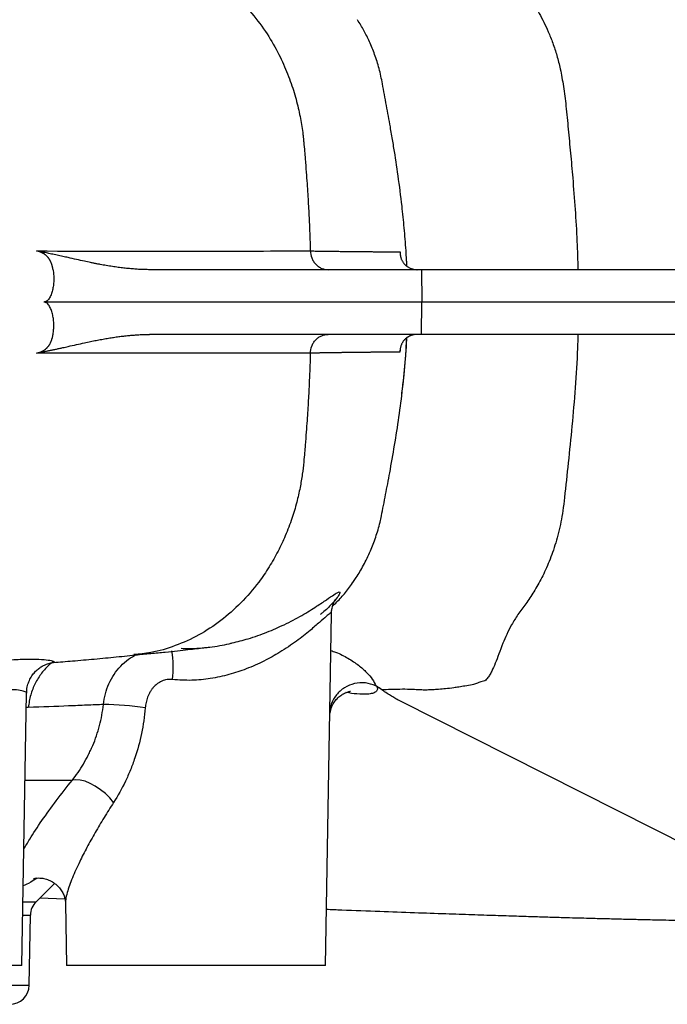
# Model space of a CAD drawing. Header units: millimetres. Extents: x 1566 to 6379, y 1263 to 6912.
# Tile 5 of 18: x 3351 to 3751, y 1639 to 2247. Entities that reach past the tile are written whole.
import ezdxf

# ---------------------------------------------------------------- set-up
doc = ezdxf.new("R2010")
doc.units = ezdxf.units.MM
doc.header["$LTSCALE"] = 2

msp = doc.modelspace()

# ---------------------------------------------------------------- linework, layer by layer
at = {"color": 7, "linetype": 'Continuous', "lineweight": 25}
for p, q in [((3589.91, 2095.1), (3589.83, 2096.61)), ((3599.08, 2092.7), (3430.9, 2092.7)), ((3599.08, 2092.7), (3599.17, 2072.7)), ((4169.79, 2092.7), (3599.08, 2092.7)), ((3599.17, 2072.7), (3365.49, 2072.7)), ((3599.08, 2052.7), (3599.17, 2072.7)), ((4198.15, 2072.7), (3599.17, 2072.7)), ((3599.08, 2052.7), (3430.89, 2052.7)), ((4169.79, 2052.7), (3599.08, 2052.7)), ((3556.44, 1899.28), (3556.9, 1899.94)), ((3539.57, 1662.7), (3543.37, 1880.02)), ((3371.42, 1849.97), (3371.29, 1849.96)), ((3351.93, 1662.7), (3354.87, 1831.08)), ((3817.07, 1709.3), (3586, 1826.01)), ((3360.75, 1702.13), (3372.08, 1713.46)), ((3363.06, 1704.44), (3378.56, 1703.82)), ((3378.9, 1701.18), (3379.57, 1662.7)), ((3356.48, 1650.49), (3357.24, 1693.85)), ((3351.93, 1662.7), (3191.93, 1662.7)), ((3539.57, 1662.7), (3379.57, 1662.7))]:
    msp.add_line(p, q, dxfattribs=at)
at = {"color": 8, "linetype": 'Continuous', "lineweight": 25}
for p, q in [((3585.76, 2043.18), (3585.65, 2041.67)), ((3355.88, 1822.19), (3354.71, 1822.15)), ((3353.93, 1777.22), (3383.15, 1777.22)), ((3352.62, 1702.13), (3360.75, 1702.13)), ((3352.47, 1693.85), (3357.24, 1693.85)), ((2162.07, 1650.49), (3356.48, 1650.49))]:
    msp.add_line(p, q, dxfattribs=at)
at = {"color": 7, "linetype": 'Continuous', "lineweight": 25, "flags": 128}
msp.add_lwpolyline([(3408.65, 1763.43), (3406.29, 1766.21), (3403.55, 1768.88), (3400.53, 1771.33), (3397.35, 1773.47), (3394.12, 1775.21), (3390.98, 1776.5), (3388.03, 1777.28), (3385.38, 1777.52), (3383.15, 1777.22)], dxfattribs=at)
at = {"color": 8, "linetype": 'Continuous', "lineweight": 25}
msp.add_arc((3387.29, 1846.87), 58.28, 352.64179, 10.10552, dxfattribs=at)
at = {"color": 7, "linetype": 'Continuous', "lineweight": 25}
for centre, radius, start, end in [((3398.63, 1618.27), 205.75, 81.73798, 88.95965), ((3369.24, 1693.64), 12, 135, 179), ((3344.48, 1650.7), 12, 270, 359)]:
    msp.add_arc(centre, radius, start, end, dxfattribs=at)
at = {"color": 8, "linetype": 'Continuous', "lineweight": 25}
for points, knots in [([(3574.83, 2312.6), (3576.3, 2312.59), (3579.3, 2312.58), (3583.94, 2312.6), (3588.91, 2312.67), (3594.31, 2312.92), (3599.18, 2313.43), (3602.91, 2313.64), (3605.71, 2313.69), (3608.65, 2313.64), (3611.95, 2313.52), (3615.72, 2313.31), (3620.04, 2312.95), (3623.98, 2312.52), (3627.44, 2312.02), (3629.97, 2311.75), (3631.93, 2311.2), (3633.6, 2310.72), (3635.1, 2310.26), (3636.43, 2309.83), (3637.59, 2309.44), (3638.76, 2309.02), (3639.93, 2308.57), (3641.03, 2308.18), (3643.64, 2306.66), (3645.18, 2302.31), (3647.82, 2296.38), (3650.01, 2290.17), (3652.55, 2283.33), (3655.81, 2275.99), (3660.11, 2268.27), (3665.96, 2260.56), (3671.88, 2251.2), (3676.62, 2241.71), (3680.18, 2232.81), (3682.69, 2225.16), (3685.01, 2216.35), (3686.77, 2205.83), (3688.47, 2193.28), (3689.68, 2179.38), (3691.13, 2164.62), (3692.58, 2148.14), (3693.97, 2129.98), (3695.13, 2111.05), (3695.53, 2098.54), (3695.71, 2092.7)], [0, 0, 0, 0, 0.022029, 0.045155, 0.069631, 0.096272, 0.12375, 0.1379, 0.151958, 0.166944, 0.183828, 0.203076, 0.225006, 0.250652, 0.263915, 0.278802, 0.288037, 0.297269, 0.306848, 0.313293, 0.319855, 0.326517, 0.33326, 0.340072, 0.344912, 0.383876, 0.410818, 0.43944, 0.470477, 0.501177, 0.535276, 0.573336, 0.613152, 0.653605, 0.676194, 0.698704, 0.721107, 0.747775, 0.776269, 0.80873, 0.842094, 0.876167, 0.91906, 0.962238, 1, 1, 1, 1]), ([(3581.19, 2172.05), (3580.71, 2175.01), (3579.87, 2180.23), (3578.54, 2187.6), (3577.32, 2194.27), (3576.08, 2200.89), (3574.91, 2207.19), (3573.55, 2214.33), (3571.51, 2221.62), (3568.49, 2229.95), (3565.12, 2237.3), (3562.03, 2243.09), (3560.07, 2246.06), (3559.34, 2247.17)], [0, 0, 0, 0, 0.089598, 0.157667, 0.225346, 0.292977, 0.361912, 0.413717, 0.53457, 0.661088, 0.791115, 0.922227, 1, 1, 1, 1]), ([(3589.93, 2095.09), (3589.92, 2095.51), (3589.89, 2096.75), (3589.79, 2097.98), (3589.72, 2098.79)], [0, 0, 0, 0, 0.3391526, 1, 1, 1, 1]), ([(3695.61, 2052.7), (3695.56, 2049.88), (3695.34, 2038.79), (3694.05, 2019.82), (3692.06, 1996.19), (3689.7, 1973.61), (3687.89, 1956.22), (3686.44, 1943.97), (3685.19, 1936.75), (3683.74, 1930.13), (3681.41, 1921.76), (3678.01, 1912.24), (3673.43, 1902.27), (3668.58, 1893.59), (3663.61, 1886.08), (3658.63, 1879.78), (3654.71, 1873.47), (3651.67, 1867.51), (3649.07, 1861.39), (3646.82, 1855.28), (3644.63, 1849.45), (3642.97, 1845.63), (3641.76, 1843.34), (3641.09, 1842.19), (3640.39, 1841.1), (3639.63, 1840.05), (3638.47, 1838.59), (3635.77, 1838.05), (3633.07, 1836.98), (3629.92, 1835.96), (3626.06, 1835.42), (3622.28, 1834.77), (3618.29, 1834.19), (3614.12, 1833.67), (3609.74, 1833.3), (3605.99, 1833.03), (3602.61, 1832.9), (3599.25, 1832.93), (3595.64, 1833.14), (3590.96, 1833.38), (3585.73, 1833.37), (3579.99, 1833.21), (3576.31, 1833.08), (3574.52, 1833.02)], [0, 0, 0, 0, 0.018274, 0.072035, 0.124665, 0.175914, 0.225365, 0.244254, 0.26105, 0.278088, 0.295266, 0.32975, 0.363924, 0.3974, 0.430176, 0.46186, 0.490791, 0.517189, 0.541492, 0.571316, 0.598984, 0.625189, 0.632359, 0.639485, 0.646585, 0.653672, 0.661327, 0.678508, 0.693955, 0.709057, 0.732387, 0.75202, 0.769035, 0.795531, 0.818467, 0.838235, 0.855838, 0.872876, 0.890941, 0.909718, 0.941873, 0.971637, 1, 1, 1, 1]), ([(3556.9, 1899.94), (3557.5, 1900.78), (3559.6, 1903.71), (3563.19, 1909.92), (3567.25, 1918.2), (3570.71, 1927.1), (3572.95, 1934.63), (3574.35, 1940.99), (3575.5, 1947.14), (3576.79, 1953.7), (3578.08, 1960.43), (3579.98, 1970.54), (3582.39, 1984.2), (3585.12, 2001.6), (3587.41, 2019.43), (3589.08, 2035.69), (3589.62, 2046.08), (3589.83, 2050.3)], [0, 0, 0, 0, 0.035325, 0.123262, 0.211986, 0.285009, 0.354858, 0.381568, 0.418645, 0.457623, 0.496275, 0.535001, 0.632709, 0.731461, 0.831116, 0.931422, 1, 1, 1, 1]), ([(3482.04, 1862.06), (3485.33, 1862.87), (3492.92, 1864.74), (3503.67, 1868.64), (3514.92, 1873.57), (3525.35, 1879.13), (3534.01, 1884.5), (3540.57, 1888.95), (3544.87, 1891.91), (3547.5, 1893.47), (3548.66, 1893.67), (3548.5, 1892.56), (3546.98, 1890.06), (3543.51, 1886.03), (3539.84, 1882.18), (3536.84, 1879.99), (3536.37, 1879.64)], [0, 0, 0, 0, 0.057375, 0.132079, 0.208352, 0.298886, 0.39148, 0.469572, 0.549282, 0.614002, 0.680086, 0.7448, 0.810812, 0.896285, 0.983544, 1, 1, 1, 1]), ([(3543.23, 1880.03), (3543.27, 1880.19), (3543.43, 1880.81), (3542.44, 1880.34), (3540.11, 1878.51), (3536.04, 1874.85), (3529.97, 1869.55), (3521.87, 1863.13), (3512.22, 1856.59), (3501.72, 1850.72), (3491.17, 1846.01), (3479.99, 1842.27), (3468.65, 1839.81), (3456.81, 1838.58), (3449.04, 1839.13), (3445.09, 1839.41)], [0, 0, 0, 0, 0.021422, 0.086463, 0.15393, 0.235908, 0.320367, 0.420134, 0.522248, 0.606553, 0.692508, 0.768669, 0.846789, 0.922001, 1, 1, 1, 1]), ([(3542.97, 1857.29), (3543.97, 1856.97), (3547.96, 1855.68), (3553.69, 1852.56), (3560.17, 1848.33), (3565.17, 1843.88), (3568.77, 1839.56), (3570.25, 1836.89), (3570.72, 1835.64), (3570.73, 1835.61)], [0, 0, 0, 0, 0.063575, 0.253929, 0.444911, 0.635293, 0.815696, 0.996019, 1, 1, 1, 1]), ([(3264.75, 1842.98), (3268.81, 1843.23), (3277.86, 1843.8), (3292.04, 1845.39), (3307.05, 1847.28), (3321.69, 1849.19), (3332.98, 1850.51), (3341.3, 1851.29), (3348.85, 1851.85), (3357.02, 1852.16), (3364.45, 1851.95), (3369.59, 1851.32), (3372.14, 1850.57), (3372.41, 1850.06), (3371.58, 1849.99), (3371.42, 1849.97)], [0, 0, 0, 0, 0.067156, 0.149736, 0.239963, 0.332322, 0.427057, 0.475493, 0.524237, 0.616078, 0.710098, 0.7994, 0.890767, 0.979496, 1, 1, 1, 1]), ([(3371.42, 1850.25), (3370.63, 1849.73), (3367.89, 1847.92), (3364, 1843.46), (3360.02, 1837.14), (3357.14, 1829.95), (3356.3, 1824.77), (3355.88, 1822.19)], [0, 0, 0, 0, 0.091971, 0.318978, 0.545986, 0.772993, 1, 1, 1, 1]), ([(3402.36, 1823.99), (3402.7, 1826.2), (3403.37, 1830.63), (3405.66, 1836.92), (3408.85, 1842.7), (3412.91, 1847.8), (3417.56, 1852.03), (3421.09, 1854.04), (3422.78, 1855.01)], [0, 0, 0, 0, 0.169448, 0.338896, 0.508274, 0.677651, 0.846166, 1, 1, 1, 1]), ([(3354.72, 1831.08), (3354.77, 1831.11), (3355.14, 1831.37), (3353.67, 1832.14), (3350.25, 1832.92), (3344.41, 1833.28), (3336.6, 1832.97), (3326.77, 1831.9), (3315.51, 1830.19), (3303.09, 1828.08), (3290.45, 1825.99), (3277.59, 1824.2), (3265.14, 1823.05), (3252.8, 1822.75), (3241.09, 1823.59), (3229.94, 1825.71), (3223.56, 1828.36), (3220.32, 1829.71)], [0, 0, 0, 0, 0.010897, 0.082533, 0.156123, 0.228346, 0.302755, 0.377339, 0.454306, 0.526828, 0.601311, 0.667925, 0.736164, 0.80079, 0.867328, 0.93254, 1, 1, 1, 1]), ([(3571.81, 1833.49), (3571.81, 1833.49), (3571.62, 1832.8), (3570.87, 1831.7), (3568.78, 1830.76), (3565.16, 1830.25), (3560.02, 1830.29), (3554.61, 1831.01), (3552.26, 1831.32)], [0, 0, 0, 0, 0.000002, 0.170058, 0.340787, 0.511163, 0.787063, 1, 1, 1, 1]), ([(3353.18, 1734.58), (3354.35, 1736.6), (3357.55, 1742.16), (3364.2, 1752.18), (3373.01, 1764.44), (3379.77, 1772.96), (3383.15, 1777.22)], [0, 0, 0, 0, 0.159696, 0.439271, 0.719955, 1, 1, 1, 1]), ([(3408.65, 1763.43), (3406.65, 1760.29), (3402.66, 1754.02), (3397.17, 1744.75), (3392.1, 1735.64), (3387.24, 1726.16), (3383.69, 1718.3), (3381.31, 1712.07), (3379.87, 1707.51), (3378.96, 1703.67), (3379, 1701.89), (3379.02, 1701.18)], [0, 0, 0, 0, 0.127181, 0.254347, 0.384405, 0.514419, 0.674322, 0.75624, 0.838127, 0.935961, 1, 1, 1, 1]), ([(3361.47, 1716.73), (3360.06, 1715.79), (3356.73, 1713.56), (3354.23, 1712.49), (3352.79, 1711.88)], [0, 0, 0, 0, 0.42277, 1, 1, 1, 1])]:
    msp.add_open_spline(points, degree=3, knots=knots, dxfattribs=at)
at = {"color": 7, "linetype": 'Continuous', "lineweight": 25}
for points, knots in [([(3446.17, 2285.3), (3448.17, 2284.58), (3455.71, 2281.6), (3468.42, 2274.74), (3482.7, 2263.61), (3494.52, 2251.17), (3503.87, 2238.34), (3511.05, 2225.7), (3516.46, 2213.55), (3519.76, 2203.95), (3521.84, 2196.6), (3523.13, 2191.26), (3524.19, 2186.09), (3525.05, 2181.07), (3525.61, 2177.03), (3525.97, 2173.87), (3526.12, 2172.31), (3526.19, 2171.54)], [0.27756424, 0.27756424, 0.27756424, 0.27756424, 0.28006554, 0.28701539, 0.29396525, 0.30091511, 0.30786497, 0.31481483, 0.32176469, 0.32871455, 0.33218948, 0.33566441, 0.33913934, 0.34261427, 0.3460892, 0.34782666, 0.34956413, 0.34956413, 0.34956413, 0.34956413]), ([(3526.19, 2171.54), (3526.57, 2167.42), (3527.12, 2160.95), (3527.75, 2152.86), (3528.25, 2145.83), (3528.67, 2139.35), (3529.02, 2133.31), (3529.33, 2127.53), (3529.6, 2121.95), (3529.91, 2114.7), (3530.11, 2108.87), (3530.24, 2104.82), (3530.25, 2104.3)], [0.34956413, 0.34956413, 0.34956413, 0.34956413, 0.35884513, 0.36812614, 0.37740714, 0.38668815, 0.39596915, 0.40525015, 0.41453116, 0.42381216, 0.44237417, 0.44510892, 0.44510892, 0.44510892, 0.44510892]), ([(3589.72, 2098.79), (3589.63, 2100.71), (3589.31, 2107.33), (3588.37, 2118.39), (3586.8, 2133.86), (3584.66, 2150.33), (3582.63, 2163.8), (3581.47, 2170.66), (3581.23, 2172.05)], [0, 0, 0, 0, 0.076053, 0.263172, 0.443046, 0.699965, 0.938919, 1, 1, 1, 1]), ([(3361.02, 2104.26), (3395.79, 2104.19), (3427.69, 2104.18), (3463.48, 2104.2), (3470.44, 2104.2), (3480.56, 2104.21), (3483.88, 2104.21), (3490.38, 2104.22), (3506.25, 2104.24), (3520.26, 2104.27), (3530.25, 2104.29)], [0, 0, 0, 0, 0.5, 0.5, 0.625, 0.625, 0.6875, 0.6875, 0.75, 1, 1, 1, 1]), ([(3371.24, 2092.7), (3371.21, 2092.89), (3371.14, 2093.26), (3371.03, 2093.81), (3370.9, 2094.35), (3370.76, 2094.88), (3370.62, 2095.39), (3370.46, 2095.88), (3370.29, 2096.37), (3370.11, 2096.83), (3369.92, 2097.29), (3369.71, 2097.73), (3369.5, 2098.16), (3369.27, 2098.57), (3369.04, 2098.97), (3368.79, 2099.36), (3368.53, 2099.73), (3368.26, 2100.08), (3367.98, 2100.43), (3367.69, 2100.76), (3367.39, 2101.08), (3367.07, 2101.38), (3366.75, 2101.67), (3366.41, 2101.94), (3366.06, 2102.2), (3365.7, 2102.45), (3365.33, 2102.68), (3364.95, 2102.9), (3364.56, 2103.11), (3364.16, 2103.3), (3363.74, 2103.48), (3363.32, 2103.64), (3362.88, 2103.79), (3362.43, 2103.93), (3361.97, 2104.05), (3361.5, 2104.16), (3361.18, 2104.22), (3361.02, 2104.25)], [0, 0, 0, 0, 0.029159, 0.057846, 0.086096, 0.113945, 0.141428, 0.168585, 0.195455, 0.222078, 0.248497, 0.274755, 0.300894, 0.326959, 0.352995, 0.379046, 0.405156, 0.43137, 0.457731, 0.484282, 0.511065, 0.53812, 0.565487, 0.593205, 0.621309, 0.649835, 0.678818, 0.708288, 0.738276, 0.768811, 0.799921, 0.831632, 0.863967, 0.896951, 0.930604, 0.964947, 1, 1, 1, 1]), ([(3430.9, 2092.7), (3430.41, 2092.7), (3429.43, 2092.71), (3427.94, 2092.74), (3426.42, 2092.79), (3424.88, 2092.86), (3423.3, 2092.95), (3421.7, 2093.06), (3420.07, 2093.19), (3418.41, 2093.33), (3416.72, 2093.5), (3415, 2093.69), (3413.26, 2093.9), (3411.49, 2094.13), (3409.69, 2094.38), (3407.87, 2094.65), (3406.02, 2094.94), (3404.15, 2095.25), (3402.25, 2095.58), (3400.33, 2095.92), (3398.38, 2096.29), (3396.41, 2096.68), (3393.82, 2097.21), (3390.25, 2097.98), (3385.6, 2099.01), (3381.15, 2100.01), (3377.16, 2100.91), (3373.75, 2101.65), (3370.37, 2102.38), (3367.13, 2103.06), (3364.05, 2103.68), (3362.06, 2104.07), (3361.08, 2104.26)], [0, 0, 0, 0, 0.019193, 0.038836, 0.058934, 0.079486, 0.100496, 0.121965, 0.143895, 0.166287, 0.189143, 0.212463, 0.23625, 0.260504, 0.285227, 0.31042, 0.336083, 0.362218, 0.388826, 0.415907, 0.443462, 0.471493, 0.499999, 0.55471, 0.626226, 0.703139, 0.751949, 0.805386, 0.856909, 0.906517, 0.954214, 1, 1, 1, 1]), ([(3530.25, 2104.29), (3530.29, 2102.9), (3530.57, 2101.42), (3531.41, 2099.27), (3531.76, 2098.58), (3532.6, 2097.26), (3533.08, 2096.63), (3534.15, 2095.51), (3534.74, 2095.01), (3535.99, 2094.15), (3536.64, 2093.79), (3538.65, 2092.95), (3540.02, 2092.7), (3541.31, 2092.7)], [0, 0, 0, 0, 0.25, 0.25, 0.375, 0.375, 0.5, 0.5, 0.625, 0.625, 0.75, 0.75, 1, 1, 1, 1]), ([(3530.25, 2104.29), (3530.75, 2104.29), (3531.75, 2104.27), (3533.24, 2104.24), (3534.73, 2104.22), (3536.22, 2104.2), (3537.7, 2104.18), (3539.18, 2104.15), (3540.66, 2104.13), (3542.13, 2104.11), (3543.59, 2104.09), (3545.05, 2104.07), (3546.5, 2104.05), (3547.94, 2104.04), (3549.37, 2104.02), (3550.79, 2104), (3552.2, 2103.99), (3553.6, 2103.97), (3554.99, 2103.95), (3556.37, 2103.94), (3557.73, 2103.93), (3559.07, 2103.91), (3560.4, 2103.9), (3561.72, 2103.89), (3563.01, 2103.88), (3564.29, 2103.87), (3565.54, 2103.86), (3566.78, 2103.85), (3568, 2103.84), (3569.19, 2103.83), (3570.36, 2103.82), (3571.51, 2103.81), (3572.63, 2103.81), (3573.72, 2103.8), (3574.79, 2103.8), (3575.83, 2103.79), (3576.84, 2103.79), (3577.82, 2103.79), (3578.77, 2103.78), (3579.69, 2103.78), (3580.57, 2103.78), (3581.42, 2103.78), (3582.24, 2103.78), (3583.01, 2103.79), (3583.75, 2103.79), (3584.45, 2103.79), (3585.12, 2103.8), (3585.52, 2103.8), (3585.72, 2103.8)], [0, 0, 0, 0, 0.017235, 0.034669, 0.052302, 0.070134, 0.088166, 0.106397, 0.124826, 0.143455, 0.162283, 0.181311, 0.200537, 0.219963, 0.239588, 0.259413, 0.279437, 0.299661, 0.320084, 0.340708, 0.361531, 0.382553, 0.403776, 0.4252, 0.446823, 0.468647, 0.490672, 0.512898, 0.535324, 0.557952, 0.580782, 0.603813, 0.627046, 0.650481, 0.674119, 0.69796, 0.722004, 0.746251, 0.770702, 0.795357, 0.820217, 0.845282, 0.870552, 0.896028, 0.92171, 0.947599, 0.973696, 1, 1, 1, 1]), ([(3585.72, 2103.8), (3585.72, 2103.64), (3585.72, 2103.33), (3585.74, 2102.85), (3585.77, 2102.37), (3585.83, 2101.9), (3585.91, 2101.42), (3586.01, 2100.94), (3586.12, 2100.47), (3586.28, 2099.91), (3586.5, 2099.28), (3586.8, 2098.58), (3587.17, 2097.89), (3587.61, 2097.19), (3588.11, 2096.53), (3588.66, 2095.9), (3589.24, 2095.35), (3589.86, 2094.84), (3590.51, 2094.39), (3591.19, 2093.99), (3591.89, 2093.65), (3592.61, 2093.36), (3593.35, 2093.12), (3594.1, 2092.93), (3594.86, 2092.8), (3595.62, 2092.71), (3596.14, 2092.7), (3596.39, 2092.7)], [0, 0, 0, 0, 0.031044, 0.06214, 0.09329, 0.124493, 0.155752, 0.187067, 0.218438, 0.249866, 0.296803, 0.345278, 0.395326, 0.446983, 0.50028, 0.549556, 0.597185, 0.643228, 0.687752, 0.730832, 0.77255, 0.812995, 0.852268, 0.89048, 0.927749, 0.964209, 1, 1, 1, 1]), ([(3371.24, 2092.7), (3371.41, 2091.7), (3371.53, 2090.71), (3371.68, 2088.7), (3371.7, 2087.69), (3371.67, 2085.66), (3371.61, 2084.64), (3371.4, 2082.66), (3371.25, 2081.68), (3370.84, 2079.75), (3370.58, 2078.8), (3370.1, 2077.46), (3369.93, 2077.02), (3369.54, 2076.18), (3369.33, 2075.77), (3368.87, 2075.01), (3368.63, 2074.65), (3368.09, 2074.01), (3367.8, 2073.71), (3367.19, 2073.23), (3366.86, 2073.03), (3366.19, 2072.77), (3365.84, 2072.7), (3365.49, 2072.7)], [0, 0, 0, 0, 0.125, 0.125, 0.25, 0.25, 0.375, 0.375, 0.5, 0.5, 0.625, 0.625, 0.6875, 0.6875, 0.75, 0.75, 0.8125, 0.8125, 0.875, 0.875, 0.9375, 0.9375, 1, 1, 1, 1]), ([(3371.24, 2052.7), (3371.41, 2053.69), (3371.53, 2054.69), (3371.67, 2056.7), (3371.7, 2057.71), (3371.67, 2059.74), (3371.61, 2060.75), (3371.4, 2062.74), (3371.25, 2063.72), (3370.84, 2065.65), (3370.58, 2066.6), (3370.1, 2067.94), (3369.93, 2068.38), (3369.54, 2069.22), (3369.33, 2069.63), (3368.87, 2070.39), (3368.63, 2070.74), (3368.09, 2071.39), (3367.8, 2071.69), (3367.19, 2072.17), (3366.86, 2072.37), (3366.19, 2072.63), (3365.84, 2072.7), (3365.49, 2072.7)], [0, 0, 0, 0, 0.125, 0.125, 0.25, 0.25, 0.375, 0.375, 0.5, 0.5, 0.625, 0.625, 0.6875, 0.6875, 0.75, 0.75, 0.8125, 0.8125, 0.875, 0.875, 0.9375, 0.9375, 1, 1, 1, 1]), ([(3361.02, 2041.15), (3361.19, 2041.18), (3361.53, 2041.24), (3362.03, 2041.36), (3362.51, 2041.49), (3362.99, 2041.64), (3363.45, 2041.8), (3363.89, 2041.98), (3364.33, 2042.17), (3364.75, 2042.38), (3365.16, 2042.61), (3365.56, 2042.85), (3365.94, 2043.1), (3366.32, 2043.38), (3366.68, 2043.66), (3367.02, 2043.97), (3367.36, 2044.29), (3367.68, 2044.62), (3367.99, 2044.97), (3368.29, 2045.34), (3368.57, 2045.72), (3368.84, 2046.12), (3369.1, 2046.53), (3369.35, 2046.96), (3369.59, 2047.4), (3369.81, 2047.86), (3370.02, 2048.34), (3370.21, 2048.83), (3370.4, 2049.34), (3370.57, 2049.86), (3370.73, 2050.4), (3370.88, 2050.95), (3371.01, 2051.52), (3371.13, 2052.1), (3371.2, 2052.5), (3371.24, 2052.7)], [0, 0, 0, 0, 0.0371494, 0.073501, 0.1090779, 0.143905, 0.1780088, 0.2114176, 0.2441613, 0.2762717, 0.3077826, 0.3387297, 0.3691508, 0.3990854, 0.4285753, 0.4576638, 0.4863965, 0.5148203, 0.5429838, 0.5709369, 0.5987306, 0.6264169, 0.6540482, 0.6816774, 0.7093572, 0.7371401, 0.7650781, 0.7932222, 0.8216221, 0.8503266, 0.8793826, 0.9088355, 0.9387286, 0.9691035, 1, 1, 1, 1]), ([(3361.08, 2041.14), (3361.69, 2041.26), (3362.91, 2041.49), (3364.79, 2041.87), (3366.72, 2042.26), (3368.71, 2042.67), (3370.76, 2043.1), (3372.87, 2043.55), (3375.04, 2044.03), (3377.6, 2044.59), (3381.15, 2045.39), (3385.6, 2046.39), (3390.24, 2047.42), (3394.31, 2048.29), (3397.86, 2049.01), (3401.26, 2049.65), (3404.59, 2050.23), (3407.84, 2050.75), (3411.01, 2051.21), (3414.11, 2051.61), (3417.12, 2051.94), (3420.04, 2052.22), (3422.88, 2052.43), (3425.63, 2052.58), (3428.29, 2052.68), (3430.04, 2052.69), (3430.89, 2052.7)], [0, 0, 0, 0, 0.0283901, 0.057527, 0.087411, 0.1180427, 0.1494223, 0.1815501, 0.2144265, 0.2480518, 0.296858, 0.3737758, 0.4452804, 0.5000026, 0.5495757, 0.5976933, 0.6443596, 0.6895795, 0.7333579, 0.7757005, 0.8166133, 0.8561034, 0.8941782, 0.9308461, 0.9661165, 1, 1, 1, 1]), ([(3530.25, 2041.11), (3530.29, 2042.49), (3530.57, 2043.98), (3531.41, 2046.12), (3531.76, 2046.82), (3532.59, 2048.14), (3533.07, 2048.76), (3534.14, 2049.89), (3534.72, 2050.39), (3535.96, 2051.25), (3536.62, 2051.61), (3538.61, 2052.45), (3539.99, 2052.7), (3541.26, 2052.7)], [0, 0, 0, 0, 0.25, 0.25, 0.375, 0.375, 0.5, 0.5, 0.625, 0.625, 0.75, 0.75, 1, 1, 1, 1]), ([(3596.31, 2052.7), (3596.17, 2052.7), (3595.89, 2052.69), (3595.48, 2052.67), (3595.06, 2052.63), (3594.65, 2052.58), (3594.24, 2052.51), (3593.83, 2052.42), (3593.42, 2052.32), (3593.02, 2052.2), (3592.62, 2052.07), (3592.23, 2051.92), (3591.84, 2051.75), (3591.45, 2051.57), (3591.07, 2051.38), (3590.7, 2051.17), (3590.34, 2050.94), (3589.98, 2050.7), (3589.64, 2050.44), (3589.3, 2050.16), (3588.98, 2049.87), (3588.66, 2049.57), (3588.36, 2049.25), (3588.04, 2048.87), (3587.7, 2048.42), (3587.34, 2047.89), (3586.99, 2047.31), (3586.67, 2046.67), (3586.38, 2045.97), (3586.12, 2045.23), (3585.91, 2044.42), (3585.75, 2043.56), (3585.66, 2042.64), (3585.65, 2042), (3585.65, 2041.67)], [0, 0, 0, 0, 0.019468, 0.039118, 0.058973, 0.079057, 0.099392, 0.119999, 0.140897, 0.162107, 0.183646, 0.205532, 0.227781, 0.250409, 0.273431, 0.29686, 0.320711, 0.344994, 0.369723, 0.394908, 0.42056, 0.44669, 0.473306, 0.500419, 0.537563, 0.577519, 0.620304, 0.665929, 0.714407, 0.76575, 0.819969, 0.877076, 0.937082, 1, 1, 1, 1]), ([(3586.76, 2015.23), (3587.19, 2018.62), (3588.4, 2028.33), (3589.43, 2040.16), (3589.8, 2048.55), (3589.88, 2050.34)], [0, 0, 0, 0, 0.297363, 0.850415, 1, 1, 1, 1]), ([(3530.25, 2041.11), (3520.26, 2041.11), (3506.25, 2041.12), (3490.38, 2041.13), (3483.88, 2041.14), (3480.56, 2041.14), (3470.44, 2041.15), (3435.66, 2041.16), (3395.79, 2041.16), (3361.02, 2041.14)], [0, 0, 0, 0, 0.25, 0.3125, 0.3125, 0.375, 0.375, 0.5, 1, 1, 1, 1]), ([(3530.25, 2041.1), (3530.23, 2040.45), (3530.11, 2036.28), (3529.89, 2030.35), (3529.58, 2023.15), (3529.32, 2017.62), (3529.01, 2011.9), (3528.66, 2005.91), (3528.24, 1999.49), (3527.75, 1992.53), (3527.13, 1984.49), (3526.58, 1978.04), (3526.19, 1973.86)], [0.55214339, 0.55214339, 0.55214339, 0.55214339, 0.55569015, 0.57490013, 0.58450513, 0.59411012, 0.60371511, 0.6133201, 0.62292509, 0.63253009, 0.64213508, 0.65174007, 0.65174007, 0.65174007, 0.65174007]), ([(3585.65, 2041.67), (3585.53, 2041.67), (3585.28, 2041.67), (3584.89, 2041.67), (3584.49, 2041.68), (3584.07, 2041.68), (3583.64, 2041.68), (3583.19, 2041.68), (3582.73, 2041.68), (3582.25, 2041.68), (3581.77, 2041.69), (3581.26, 2041.69), (3580.75, 2041.69), (3580.22, 2041.69), (3579.68, 2041.68), (3579.12, 2041.68), (3578.56, 2041.68), (3577.98, 2041.68), (3577.39, 2041.68), (3576.79, 2041.68), (3576.18, 2041.67), (3575.55, 2041.67), (3574.92, 2041.67), (3574.27, 2041.67), (3573.62, 2041.66), (3572.95, 2041.66), (3572.27, 2041.65), (3571.59, 2041.65), (3570.89, 2041.64), (3570.19, 2041.64), (3569.47, 2041.63), (3568.75, 2041.63), (3568.02, 2041.62), (3567.28, 2041.62), (3566.53, 2041.61), (3565.78, 2041.6), (3565.01, 2041.6), (3564.24, 2041.59), (3563.46, 2041.58), (3562.68, 2041.57), (3561.88, 2041.57), (3561.08, 2041.56), (3560.28, 2041.55), (3559.46, 2041.54), (3558.65, 2041.53), (3557.82, 2041.52), (3556.99, 2041.51), (3556.15, 2041.5), (3555.31, 2041.49), (3554.46, 2041.48), (3553.61, 2041.47), (3552.75, 2041.46), (3551.89, 2041.45), (3551.03, 2041.44), (3550.15, 2041.42), (3549.28, 2041.41), (3548.4, 2041.4), (3547.52, 2041.39), (3546.63, 2041.38), (3545.74, 2041.36), (3544.85, 2041.35), (3543.95, 2041.34), (3543.05, 2041.32), (3542.15, 2041.31), (3541.25, 2041.29), (3540.34, 2041.28), (3539.43, 2041.27), (3538.52, 2041.25), (3537.61, 2041.24), (3536.69, 2041.22), (3535.78, 2041.2), (3534.86, 2041.19), (3533.94, 2041.17), (3533.02, 2041.16), (3532.1, 2041.14), (3531.18, 2041.12), (3530.56, 2041.11), (3530.25, 2041.1)], [0, 0, 0, 0, 0.016048, 0.032021, 0.047918, 0.063741, 0.079489, 0.095161, 0.110759, 0.126283, 0.141732, 0.157106, 0.172406, 0.187632, 0.202784, 0.217862, 0.232866, 0.247796, 0.262653, 0.277436, 0.292145, 0.306781, 0.321343, 0.335832, 0.350247, 0.36459, 0.378859, 0.393055, 0.407179, 0.421229, 0.435206, 0.449111, 0.462942, 0.476701, 0.490387, 0.504001, 0.517542, 0.531011, 0.544406, 0.55773, 0.570981, 0.58416, 0.597266, 0.6103, 0.623262, 0.636151, 0.648968, 0.661713, 0.674386, 0.686987, 0.699515, 0.711972, 0.724356, 0.736669, 0.748909, 0.761077, 0.773174, 0.785198, 0.797151, 0.809031, 0.82084, 0.832576, 0.844241, 0.855834, 0.867355, 0.878804, 0.890181, 0.901486, 0.912719, 0.923881, 0.934971, 0.945989, 0.956935, 0.967809, 0.978611, 0.989341, 1, 1, 1, 1]), ([(3526.19, 1973.86), (3525.92, 1971.33), (3525.36, 1966.01), (3523.93, 1957.68), (3521.85, 1948.55), (3518.87, 1938.57), (3515.02, 1928.46), (3510.31, 1918.43), (3504.84, 1908.83), (3497.36, 1897.91), (3487.53, 1886.48), (3475.06, 1875.49), (3461.44, 1866.58), (3446.91, 1860), (3433.36, 1855.93), (3424.64, 1855.13), (3421.08, 1854.8)], [0, 0, 0, 0, 0.041086, 0.08642, 0.136858, 0.193372, 0.256807, 0.315162, 0.377763, 0.442762, 0.54077, 0.638761, 0.736776, 0.834749, 0.932718, 1, 1, 1, 1]), ([(3543.96, 1884.65), (3545.76, 1886.42), (3549.37, 1889.99), (3553.83, 1895.4), (3556.13, 1898.78), (3556.91, 1899.93)], [0, 0, 0, 0, 0.395486, 0.794823, 1, 1, 1, 1]), ([(3543.32, 1880.03), (3543.32, 1880.45), (3543.32, 1881.67), (3543.63, 1883.48), (3544.11, 1885.33), (3544.64, 1886.75), (3545.12, 1887.79), (3545.5, 1888.47), (3545.71, 1888.81), (3545.71, 1888.8), (3545.71, 1888.8)], [0, 0, 0, 0, 0.0718541, 0.2110243, 0.3403512, 0.4644847, 0.591609, 0.7281496, 0.8830003, 1, 1, 1, 1]), ([(3450.42, 1858.72), (3452.09, 1858.64), (3458, 1858.36), (3468.07, 1859.4), (3477.02, 1860.71), (3481.41, 1861.89), (3482.04, 1862.06)], [0, 0, 0, 0, 0.154933, 0.547374, 0.935029, 1, 1, 1, 1]), ([(3422.22, 1854.66), (3425.38, 1854.95), (3431.8, 1855.54), (3440.38, 1856.39), (3448.03, 1857.19), (3454.47, 1857.9), (3459.87, 1858.51), (3464.3, 1859.03), (3466.98, 1859.36), (3468.15, 1859.5), (3468.19, 1859.51)], [0, 0, 0, 0, 0.171374, 0.347785, 0.50877, 0.654245, 0.784118, 0.898291, 0.996673, 1, 1, 1, 1]), ([(3354.95, 1831.07), (3354.95, 1831.75), (3354.95, 1833.6), (3355.64, 1836.5), (3356.87, 1839.59), (3358.5, 1842.27), (3360.4, 1844.51), (3362.42, 1846.3), (3364.44, 1847.65), (3366.32, 1848.61), (3367.96, 1849.24), (3369.34, 1849.63), (3370.46, 1849.84), (3371.09, 1849.92), (3371.25, 1849.93), (3371.29, 1849.93)], [0, 0, 0, 0, 0.058094, 0.158522, 0.253476, 0.343832, 0.430017, 0.512064, 0.589756, 0.663347, 0.734721, 0.807866, 0.888831, 0.972972, 1, 1, 1, 1]), ([(3371.43, 1849.95), (3375.38, 1850.27), (3384.18, 1850.97), (3397.21, 1852.12), (3410.89, 1853.42), (3419.23, 1854.33), (3423.56, 1854.8)], [0, 0, 0, 0, 0.200485, 0.446482, 0.712948, 1, 1, 1, 1]), ([(3445.09, 1839.41), (3443.94, 1839.54), (3442.8, 1839.52), (3440.54, 1839.18), (3439.47, 1838.87), (3437.93, 1838.21), (3437.43, 1837.96), (3436.46, 1837.39), (3435.99, 1837.07), (3434.65, 1836.06), (3433.85, 1835.29), (3432.74, 1834.01), (3432.39, 1833.56), (3431.74, 1832.63), (3431.44, 1832.16), (3430.59, 1830.69), (3430.11, 1829.67), (3429.29, 1827.52), (3428.96, 1826.42), (3428.47, 1824.18), (3428.29, 1823.04), (3428.2, 1821.88)], [0, 0, 0, 0, 0.125, 0.125, 0.25, 0.25, 0.3125, 0.3125, 0.375, 0.375, 0.5, 0.5, 0.5625, 0.5625, 0.625, 0.625, 0.75, 0.75, 0.875, 0.875, 1, 1, 1, 1]), ([(3542.31, 1816.55), (3542.31, 1816.73), (3542.26, 1817.69), (3542.59, 1819.85), (3543.53, 1822.83), (3545.17, 1825.75), (3547.28, 1828.2), (3549.65, 1830.05), (3551.89, 1831.27), (3553.82, 1831.9), (3554.48, 1832.05), (3554.87, 1832.13), (3555.1, 1832.15), (3555.03, 1832.14), (3555.02, 1832.14)], [0, 0, 0, 0, 0.024928, 0.133108, 0.2542, 0.37358, 0.489474, 0.601213, 0.70884, 0.812794, 0.854652, 0.894573, 0.990505, 1, 1, 1, 1]), ([(3570.73, 1835.61), (3568.62, 1836.33), (3564.4, 1837.78), (3557.53, 1837.2), (3551.21, 1834.62), (3546.16, 1830.13), (3543.05, 1825.02), (3542.53, 1821.48), (3542.32, 1820.1)], [0, 0, 0, 0, 0.177279, 0.354558, 0.531829, 0.709104, 0.886401, 1, 1, 1, 1]), ([(3402.36, 1823.99), (3399.04, 1823.83), (3395.57, 1823.68), (3388.35, 1823.37), (3384.61, 1823.22), (3372.99, 1822.77), (3364.7, 1822.47), (3355.88, 1822.19)], [0, 0, 0, 0, 0.25, 0.25, 0.5, 0.5, 1, 1, 1, 1]), ([(3383.15, 1777.22), (3385.55, 1780.3), (3387.84, 1783.63), (3391.02, 1788.97), (3392.03, 1790.81), (3393.48, 1793.65), (3393.95, 1794.62), (3394.86, 1796.57), (3395.31, 1797.57), (3397.44, 1802.59), (3398.85, 1806.72), (3401.08, 1815.19), (3401.89, 1819.53), (3402.36, 1823.99)], [0, 0, 0, 0, 0.25, 0.25, 0.375, 0.375, 0.4375, 0.4375, 0.5, 0.5, 0.75, 0.75, 1, 1, 1, 1]), ([(3428.2, 1821.88), (3427.74, 1816.56), (3426.97, 1811.31), (3424.83, 1800.98), (3423.46, 1795.91), (3421.36, 1789.68), (3420.93, 1788.43), (3420.02, 1785.98), (3419.54, 1784.76), (3418.08, 1781.16), (3417.04, 1778.81), (3413.75, 1771.92), (3411.31, 1767.55), (3408.65, 1763.43)], [0, 0, 0, 0, 0.25, 0.25, 0.5, 0.5, 0.5625, 0.5625, 0.625, 0.625, 0.75, 0.75, 1, 1, 1, 1]), ([(3359.24, 1716.35), (3359.27, 1716.37), (3359.33, 1716.39), (3360.07, 1716.58), (3361.32, 1716.76), (3363.19, 1716.8), (3365.67, 1716.5), (3368.6, 1715.6), (3371.57, 1714.02), (3374.17, 1711.88), (3376.19, 1709.43), (3377.6, 1706.94), (3378.44, 1704.62), (3378.84, 1702.72), (3378.95, 1701.55), (3378.94, 1701.19), (3378.94, 1701.15)], [0, 0, 0, 0, 0.065369, 0.131956, 0.197743, 0.263935, 0.342832, 0.430276, 0.52026, 0.608593, 0.693035, 0.772984, 0.848593, 0.920382, 0.990059, 1, 1, 1, 1]), ([(3540.18, 1697.44), (3543.38, 1697.32), (3554.57, 1696.89), (3572.73, 1696.21), (3594.18, 1695.43), (3613.13, 1694.76), (3629.79, 1694.19), (3644.32, 1693.71), (3657.39, 1693.29), (3669.03, 1692.92), (3679.28, 1692.62), (3688.2, 1692.36), (3695.8, 1692.14), (3702.1, 1691.97), (3707.14, 1691.83), (3713.42, 1691.67), (3721.5, 1691.47), (3729.64, 1691.27), (3735.97, 1691.13), (3740.87, 1691.02), (3746.86, 1690.89), (3753.57, 1690.75), (3760.86, 1690.61), (3768.54, 1690.47), (3777.2, 1690.33), (3786.86, 1690.17), (3797.53, 1690.01), (3809.23, 1689.84), (3821.94, 1689.67), (3835.67, 1689.48), (3850.38, 1689.28), (3865.97, 1689.03), (3879.64, 1688.79), (3888.04, 1688.6), (3891.04, 1688.53)], [0, 0, 0, 0, 0.02232, 0.078139, 0.13011, 0.178238, 0.218639, 0.25579, 0.289657, 0.320252, 0.347573, 0.371584, 0.392225, 0.409458, 0.423259, 0.43372, 0.460952, 0.489589, 0.501256, 0.513908, 0.530761, 0.552346, 0.572014, 0.594737, 0.620748, 0.650261, 0.683461, 0.720532, 0.761659, 0.80702, 0.85671, 0.910512, 0.968018, 1, 1, 1, 1])]:
    msp.add_open_spline(points, degree=3, knots=knots, dxfattribs=at)
for points in [[(3570.73, 1835.61), (3570.92, 1835.53), (3571.09, 1835.42), (3571.23, 1835.33)], [(3574.52, 1833.02), (3573.43, 1833.8), (3572.34, 1834.57), (3571.24, 1835.32)], [(3571.24, 1835.32), (3571.51, 1834.69), (3571.7, 1834.08), (3571.81, 1833.49)], [(3586, 1826.01), (3585.02, 1826.51), (3583.16, 1827.49), (3580.51, 1829.03), (3577.76, 1830.75), (3575.74, 1832.13), (3574.52, 1833.02)]]:
    msp.add_open_spline(points, degree=3, dxfattribs=at)

doc.saveas('drawing.dxf')
